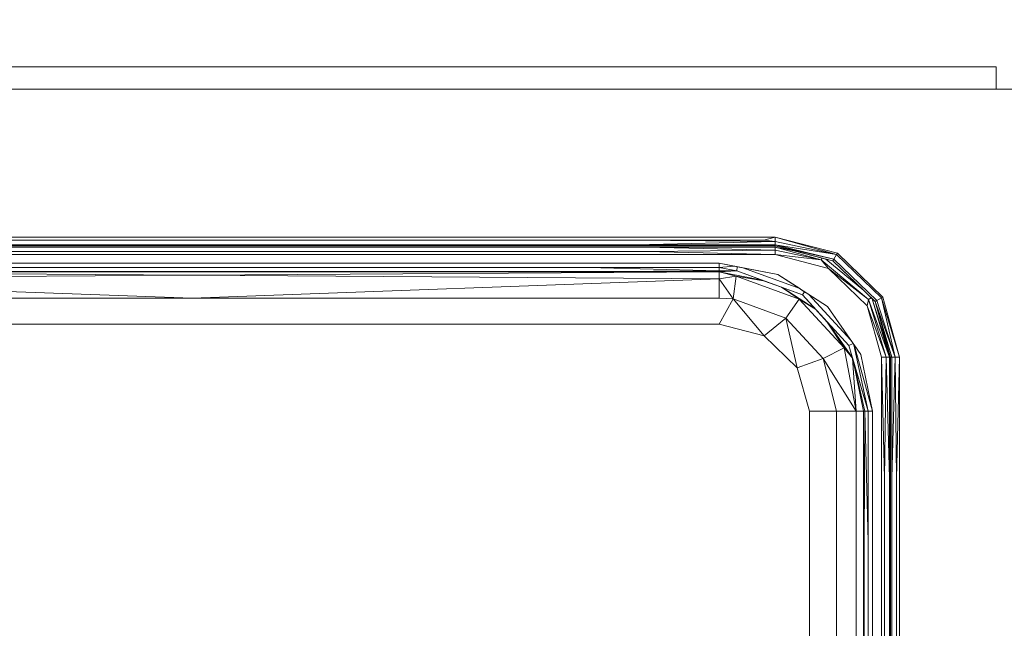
# Model space of a CAD drawing. Header units: millimetres. Extents: x -38341 to 3709, y -10682 to 48718.
# Tile 83 of 118: x -4448 to -3882, y 38553 to 38903. Entities that reach past the tile are written whole.
import ezdxf

# ---------------------------------------------------------------- set-up
doc = ezdxf.new("R2010")
doc.units = ezdxf.units.MM
doc.header["$LTSCALE"] = 50
for name, color, linetype, lineweight in [('02モデリング-03スラブ-仕上げ', 7, 'Continuous', 5), ('02モデリング-03スラブ-仕上げ_ハッチング', 7, 'Continuous', 5), ('08設備機器-流し台', 7, 'Continuous', 5), ('08設備機器-流し台_ハッチング', 7, 'Continuous', 5), ('一般', 7, 'Continuous', 5)]:
    doc.layers.add(name, color=color, linetype=linetype, lineweight=lineweight)
doc.styles.get("Standard").update_dxf_attribs({"font": 'txt', "bigfont": 'BIGFONT.SHX'})

# ---------------------------------------------------------------- blocks, each defined once
blk = doc.blocks.new('グループ-233')
at = {"color": 255, "linetype": 'Continuous', "lineweight": 5, "transparency": 33554687}
blk.add_wipeout([(11725, 4717.5), (11725, 2532.5), (8942.5, 2532.5), (8942.5, 4717.5)], dxfattribs=at).dxf.layer = '02モデリング-03スラブ-仕上げ_ハッチング'
blk.add_wipeout([(11725, 4717.5), (11725, 2532.5), (8942.5, 2532.5), (8942.5, 4717.5)], dxfattribs=at).dxf.layer = '02モデリング-03スラブ-仕上げ_ハッチング'
at = {"layer": '02モデリング-03スラブ-仕上げ', "color": 0, "flags": 1}
for tag in ['instanceID', 'IFC_UUID']:
    blk.add_attdef(tag, (8942.5, 2532.5), '', height=0.18, dxfattribs=at)
blk = doc.blocks.new('グループ-234')
at = {"color": 255, "linetype": 'Continuous', "lineweight": 5, "transparency": 33554687}
blk.add_wipeout([(4822.5, 585), (4822.5, 5617.5), (8877.5, 5617.5), (8877.5, 2467.5), (11022.5, 2467.5), (11022.5, 2117.5), (11677.5, 2117.5), (11677.5, 572.5), (11227.5, 572.5), (11227.5, 122.5), (5272.5, 122.5), (5272.5, 572.5), (4822.5, 572.5)], dxfattribs=at).dxf.layer = '02モデリング-03スラブ-仕上げ_ハッチング'
blk.add_wipeout([(4822.5, 585), (4822.5, 5617.5), (8877.5, 5617.5), (8877.5, 2467.5), (11022.5, 2467.5), (11022.5, 2117.5), (11677.5, 2117.5), (11677.5, 572.5), (11227.5, 572.5), (11227.5, 122.5), (5272.5, 122.5), (5272.5, 572.5), (4822.5, 572.5)], dxfattribs=at).dxf.layer = '02モデリング-03スラブ-仕上げ_ハッチング'
at = {"layer": '02モデリング-03スラブ-仕上げ', "color": 0, "flags": 1}
for tag in ['instanceID', 'IFC_UUID']:
    blk.add_attdef(tag, (4822.5, 122.5), '', height=0.18, dxfattribs=at)
blk = doc.blocks.new('グループ-264')
at = {"color": 255, "linetype": 'Continuous', "lineweight": 18, "transparency": 33554687}
blk.add_wipeout([(10819.71, 3210.25), (10819.71, 3197.25), (10829.05, 3197.25), (10829.05, 3210.25), (11597.94, 3210.25), (11597.94, 3197.25), (11602.61, 3197.25), (11602.61, 2547.25), (8956.63, 2547.25), (8956.63, 3197.25), (8961.3, 3197.25), (8961.3, 3210.25), (10041.48, 3210.25), (10041.48, 3197.25), (10050.82, 3197.25), (10050.82, 3210.25)], dxfattribs=at).dxf.layer = '08設備機器-流し台_ハッチング'
at = {"layer": '08設備機器-流し台', "color": 7, "linetype": 'Continuous', "lineweight": 13, "transparency": 33554687}
for p, q in [((11602.61, 3197.25), (8956.63, 3197.25)), ((10041.48, 3197.25), (8961.3, 3197.25)), ((9244.05, 3112.25), (9914.37, 3112.25)), ((9834.13, 3110.54), (9317.81, 3110.54)), ((9834.13, 3107.92), (9317.81, 3107.92)), ((9907.88, 3110.54), (9834.13, 3110.54)), ((9914.37, 3109.75), (9834.13, 3110.54)), ((9914.37, 3109.75), (9834.13, 3107.92)), ((9914.37, 3107.92), (9834.13, 3107.92)), ((9907.88, 3110.54), (9914.37, 3112.25)), ((9914.37, 3109.75), (9907.88, 3110.54)), ((9914.37, 3112.25), (9950.17, 3103.01)), ((9914.37, 3109.75), (9914.37, 3112.25)), ((9949.72, 3102.26), (9914.37, 3112.25)), ((9949.72, 3102.26), (9914.37, 3109.75)), ((9914.37, 3109.75), (9914.37, 3107.92)), ((9949.72, 3102.26), (9914.37, 3107.92)), ((9948.18, 3099.69), (9914.37, 3107.92)), ((9914.37, 3107.25), (9914.37, 3107.92)), ((9914.37, 3107.25), (9244.05, 3107.25)), ((9914.37, 3107.25), (9244.05, 3107.25)), ((9914.37, 3102.25), (9244.05, 3102.25)), ((9839.89, 3106.58), (9318.54, 3106.58)), ((9839.89, 3103.96), (9318.54, 3103.96)), ((9914.37, 3106.58), (9839.89, 3106.58)), ((9914.37, 3104.75), (9839.89, 3106.58)), ((9914.37, 3104.75), (9839.89, 3103.96)), ((9914.37, 3102.25), (9839.89, 3103.96)), ((9947.57, 3098.68), (9914.37, 3107.25)), ((9948.18, 3099.69), (9914.37, 3107.25)), ((9914.37, 3106.58), (9914.37, 3107.25)), ((9925.18, 3104.46), (9914.37, 3107.25)), ((9925.18, 3104.46), (9914.37, 3106.58)), ((9914.37, 3104.75), (9914.37, 3106.58)), ((9940.88, 3099.2), (9914.37, 3106.58)), ((9940.88, 3099.2), (9914.37, 3104.75)), ((9914.37, 3102.25), (9914.37, 3104.75)), ((9940.88, 3099.2), (9914.37, 3102.25)), ((9944.98, 3094.35), (9914.37, 3102.25)), ((9941.39, 3100.28), (9925.18, 3104.46)), ((9948.18, 3099.69), (9949.72, 3102.26)), ((9950.17, 3103.01), (9949.72, 3102.26)), ((9975.59, 3077.32), (9949.72, 3102.26)), ((9950.17, 3103.01), (9976.38, 3077.75)), ((9882.2, 3097.25), (9276.22, 3097.25)), ((9915.96, 3090.78), (9882.2, 3097.25)), ((9882.2, 3097.25), (9882.2, 3094.75)), ((9890.87, 3095.59), (9882.2, 3097.25)), ((9941.39, 3100.28), (9940.88, 3099.2)), ((9968.06, 3076.5), (9940.88, 3099.2)), ((9944.98, 3094.35), (9940.88, 3099.2)), ((9943.61, 3099.7), (9941.39, 3100.28)), ((9947.57, 3098.68), (9943.61, 3099.7)), ((9965.33, 3081.58), (9943.61, 3099.7)), ((9948.18, 3099.69), (9947.57, 3098.68)), ((9971.89, 3075.25), (9947.57, 3098.68)), ((9965.33, 3081.58), (9947.57, 3098.68)), ((9972.93, 3075.84), (9948.18, 3099.69)), ((9882.2, 3092.25), (9276.22, 3092.25)), ((9882.2, 3092.25), (9276.22, 3092.25)), ((9579.21, 3090.45), (9276.22, 3092.25)), ((9806.45, 3094.75), (9351.97, 3094.75)), ((9806.45, 3092.56), (9351.97, 3092.56)), ((9882.2, 3092.25), (9579.21, 3090.45)), ((9882.2, 3094.75), (9806.45, 3094.75)), ((9882.2, 3092.92), (9806.45, 3094.75)), ((9882.2, 3092.92), (9806.45, 3092.56)), ((9882.2, 3092.25), (9806.45, 3092.56)), ((9890.87, 3095.59), (9882.2, 3094.75)), ((9882.2, 3092.92), (9882.2, 3094.75)), ((9892.35, 3092.83), (9882.2, 3094.75)), ((9892.35, 3092.83), (9882.2, 3092.92)), ((9882.2, 3092.92), (9882.2, 3092.25)), ((9892.35, 3092.83), (9882.2, 3092.25)), ((9906.88, 3087.52), (9882.2, 3092.25)), ((9906.88, 3087.52), (9882.2, 3092.25)), ((9882.2, 3088.24), (9882.2, 3092.25)), ((9891.98, 3089.88), (9882.2, 3092.25)), ((9892.66, 3095.25), (9890.87, 3095.59)), ((9892.66, 3095.25), (9892.35, 3092.83)), ((9930.05, 3079.06), (9892.35, 3092.83)), ((9906.88, 3087.52), (9892.35, 3092.83)), ((9895.8, 3094.65), (9892.66, 3095.25)), ((9915.96, 3090.78), (9895.8, 3094.65)), ((9928.53, 3082.68), (9895.8, 3094.65)), ((9944.56, 3072.36), (9915.96, 3090.78)), ((9928.53, 3082.68), (9915.96, 3090.78)), ((9968.06, 3076.5), (9944.98, 3094.35)), ((9967.38, 3072.75), (9944.98, 3094.35)), ((9579.21, 3090.45), (9276.22, 3088.24)), ((9579.21, 3077.25), (9276.22, 3088.24)), ((9882.2, 3088.24), (9579.21, 3090.45)), ((9882.2, 3088.24), (9579.21, 3077.25)), ((9891.98, 3089.88), (9882.2, 3088.24)), ((9890.33, 3076.78), (9882.2, 3088.24)), ((9882.2, 3077.25), (9882.2, 3088.24)), ((9890.33, 3076.78), (9891.98, 3089.88)), ((9907.71, 3087.22), (9891.98, 3089.88)), ((9928.29, 3076.6), (9891.98, 3089.88)), ((9907.71, 3087.22), (9906.88, 3087.52)), ((9918.05, 3083.44), (9907.71, 3087.22)), ((9918.39, 3083.32), (9918.05, 3083.44)), ((9918.05, 3083.44), (9928.29, 3076.6)), ((9937.35, 3071.11), (9918.39, 3083.32)), ((9930.05, 3079.06), (9918.39, 3083.32)), ((9937.35, 3071.11), (9918.39, 3083.32)), ((9929.25, 3082.23), (9928.53, 3082.68)), ((9931.35, 3080.87), (9929.25, 3082.23)), ((9931.35, 3080.87), (9930.05, 3079.06)), ((9933.84, 3079.27), (9931.35, 3080.87)), ((9967.31, 3079.66), (9965.33, 3081.58)), ((9969.6, 3077.46), (9967.31, 3079.66)), ((9579.21, 3077.25), (9276.22, 3077.25)), ((9882.2, 3077.25), (9579.21, 3077.25)), ((9890.33, 3076.78), (9882.2, 3077.25)), ((9890.33, 3076.78), (9882.2, 3062.25)), ((9920.51, 3065.75), (9890.33, 3076.78)), ((9908.14, 3055.56), (9890.33, 3076.78)), ((9928.29, 3076.6), (9920.51, 3065.75)), ((9937.55, 3070.89), (9928.29, 3076.6)), ((9954.04, 3048.59), (9928.29, 3076.6)), ((9956.78, 3049.98), (9930.05, 3079.06)), ((9937.35, 3071.11), (9930.05, 3079.06)), ((9944.56, 3072.36), (9933.84, 3079.27)), ((9958.01, 3052.97), (9933.84, 3079.27)), ((9967.38, 3072.75), (9968.06, 3076.5)), ((9968.06, 3076.5), (9969.6, 3077.46)), ((9980.08, 3043.25), (9968.06, 3076.5)), ((9978.18, 3043.25), (9968.06, 3076.5)), ((9970.22, 3076.86), (9969.6, 3077.46)), ((9980.08, 3043.25), (9970.23, 3076.83)), ((9980.78, 3043.25), (9970.25, 3076.84)), ((9971.89, 3075.25), (9970.25, 3076.84)), ((9971.89, 3075.25), (9972.93, 3075.84)), ((9983.37, 3043.25), (9971.89, 3075.25)), ((9981.47, 3043.25), (9971.89, 3075.25)), ((9980.78, 3043.25), (9971.89, 3075.25)), ((9980.78, 3043.25), (9971.89, 3075.25)), ((9972.93, 3075.84), (9975.59, 3077.32)), ((9983.37, 3043.25), (9972.93, 3075.84)), ((9975.59, 3077.32), (9976.38, 3077.75)), ((9985.97, 3043.25), (9975.59, 3077.32)), ((9983.37, 3043.25), (9975.59, 3077.32)), ((9985.97, 3043.25), (9976.38, 3077.75)), ((9937.55, 3070.89), (9937.35, 3071.11)), ((9944.39, 3063.46), (9937.55, 3070.89)), ((9963.69, 3044.78), (9944.56, 3072.36)), ((9958.01, 3052.97), (9944.56, 3072.36)), ((9978.18, 3043.25), (9967.38, 3072.75)), ((9975.59, 3043.25), (9967.38, 3072.75)), ((9920.51, 3065.75), (9908.14, 3055.56)), ((9941.92, 3042.46), (9920.51, 3065.75)), ((9920.51, 3065.75), (9927.13, 3037.25)), ((9945.35, 3062.41), (9944.39, 3063.46)), ((9944.39, 3063.46), (9954.04, 3048.59)), ((9882.2, 3062.25), (9276.22, 3062.25)), ((9908.14, 3055.56), (9882.2, 3062.25)), ((9958.89, 3042.87), (9945.35, 3062.41)), ((9927.13, 3037.25), (9908.14, 3055.56)), ((9956.78, 3049.98), (9959.23, 3051.22)), ((9959.23, 3051.22), (9958.01, 3052.97)), ((9959.66, 3050.6), (9959.23, 3051.22)), ((9954.04, 3048.59), (9941.92, 3042.46)), ((9958.94, 3042.81), (9954.04, 3048.59)), ((9961.04, 3012.25), (9954.04, 3048.59)), ((9967.81, 3012.25), (9956.78, 3049.98)), ((9967.81, 3012.25), (9959.69, 3050.46)), ((9963.69, 3044.78), (9959.74, 3050.47)), ((9970.4, 3012.25), (9959.74, 3050.47)), ((9941.92, 3042.46), (9927.13, 3037.25)), ((9961.04, 3012.25), (9941.92, 3042.46)), ((9949.65, 3012.25), (9941.92, 3042.46)), ((9959.04, 3042.25), (9958.89, 3042.87)), ((9959.07, 3042.27), (9958.89, 3042.87)), ((9961.04, 3012.25), (9958.91, 3042.69)), ((9965.21, 3012.25), (9958.99, 3042.42)), ((9965.21, 3012.25), (9959.02, 3042.25)), ((9965.91, 3012.25), (9959.04, 3042.25)), ((9967.81, 3012.25), (9959.07, 3042.27)), ((9970.4, 3012.25), (9963.69, 3044.78)), ((9975.59, 3043.25), (9978.18, 3043.25)), ((9977.36, 2973.65), (9975.59, 3043.25)), ((9975.59, 2695.25), (9975.59, 3043.25)), ((9977.36, 2973.65), (9978.18, 3043.25)), ((9978.18, 3043.25), (9980.08, 3043.25)), ((9980.08, 2973.65), (9978.18, 3043.25)), ((9980.78, 3043.25), (9980.08, 3043.25)), ((9980.08, 2973.65), (9980.08, 3043.25)), ((9980.78, 3043.25), (9981.47, 3043.25)), ((9980.78, 2695.25), (9980.78, 3043.25)), ((9980.78, 2695.25), (9980.78, 3043.25)), ((9981.47, 3043.25), (9983.37, 3043.25)), ((9981.47, 2973.65), (9983.37, 3043.25)), ((9981.47, 2973.65), (9981.47, 3043.25)), ((9985.97, 3043.25), (9983.37, 3043.25)), ((9984.19, 2973.65), (9983.37, 3043.25)), ((9984.19, 2973.65), (9985.97, 3043.25)), ((9985.97, 2695.25), (9985.97, 3043.25)), ((9934.08, 3012.25), (9927.13, 3037.25)), ((9949.65, 3012.25), (9934.08, 3012.25)), ((9934.08, 2787.25), (9934.08, 3012.25)), ((9949.65, 3012.25), (9961.04, 3012.25)), ((9949.65, 2787.25), (9949.65, 3012.25)), ((9965.21, 3012.25), (9961.04, 3012.25)), ((9961.04, 2787.25), (9961.04, 3012.25)), ((9965.91, 3012.25), (9965.21, 3012.25)), ((9965.21, 2787.25), (9965.21, 3012.25)), ((9965.52, 2937.25), (9965.21, 3012.25)), ((9965.21, 2787.25), (9965.21, 3012.25)), ((9965.52, 2937.25), (9965.91, 3012.25)), ((9967.81, 3012.25), (9965.91, 3012.25)), ((9967.81, 2937.25), (9965.91, 3012.25)), ((9967.81, 3012.25), (9970.4, 3012.25)), ((9967.81, 2937.25), (9967.81, 3012.25)), ((9970.4, 2787.25), (9970.4, 3012.25)), ((9977.36, 2764.85), (9977.36, 2973.65)), ((9980.08, 2764.85), (9980.08, 2973.65)), ((9981.47, 2764.85), (9981.47, 2973.65)), ((9984.19, 2764.85), (9984.19, 2973.65)), ((9965.52, 2862.25), (9965.52, 2937.25)), ((9967.81, 2862.25), (9967.81, 2937.25))]:
    blk.add_line(p, q, dxfattribs=at)
at = {"layer": '08設備機器-流し台', "color": 7, "linetype": 'Continuous', "lineweight": 18, "transparency": 33554687, "flags": 128}
blk.add_lwpolyline([(10819.71, 3210.25), (10819.71, 3197.25), (10829.05, 3197.25), (10829.05, 3210.25), (11597.94, 3210.25), (11597.94, 3197.25), (11602.61, 3197.25), (11602.61, 2547.25), (8956.63, 2547.25), (8956.63, 3197.25), (8961.3, 3197.25), (8961.3, 3210.25), (10041.48, 3210.25), (10041.48, 3197.25), (10050.82, 3197.25), (10050.82, 3210.25)], close=True, dxfattribs=at)
blk = doc.blocks.new('グループ-265')
at = {"layer": '08設備機器-流し台', "color": 7, "transparency": 33554687}
blk.add_blockref('グループ-264', (0, 0), dxfattribs=at)
at = {"layer": '08設備機器-流し台', "color": 0, "flags": 1}
for tag in ['備考', '価格', '備考', '設備機器', '部位', '名称', '適用', '単価', '単位', '数量', '記号', 'メーカー']:
    blk.add_attdef(tag, (8956.63, 2547.25), '', height=0.18, dxfattribs=at)
blk = doc.blocks.new('_2F-FL (2D)')
at = {"layer": '02モデリング-03スラブ-仕上げ', "color": 7, "transparency": 33554687}
blk.add_blockref('グループ-233', (0, 0), dxfattribs=at)
blk.add_blockref('グループ-234', (0, 0), dxfattribs=at)
at = {"layer": '08設備機器-流し台', "color": 7, "transparency": 33554687}
blk.add_blockref('グループ-265', (0, 0), dxfattribs=at)

msp = doc.modelspace()

# ---------------------------------------------------------------- block references
at = {"layer": '一般', "color": 7, "transparency": 33554687}
msp.add_blockref('_2F-FL (2D)', (-13927.831, 35665.986), dxfattribs=at)

doc.saveas('drawing.dxf')
